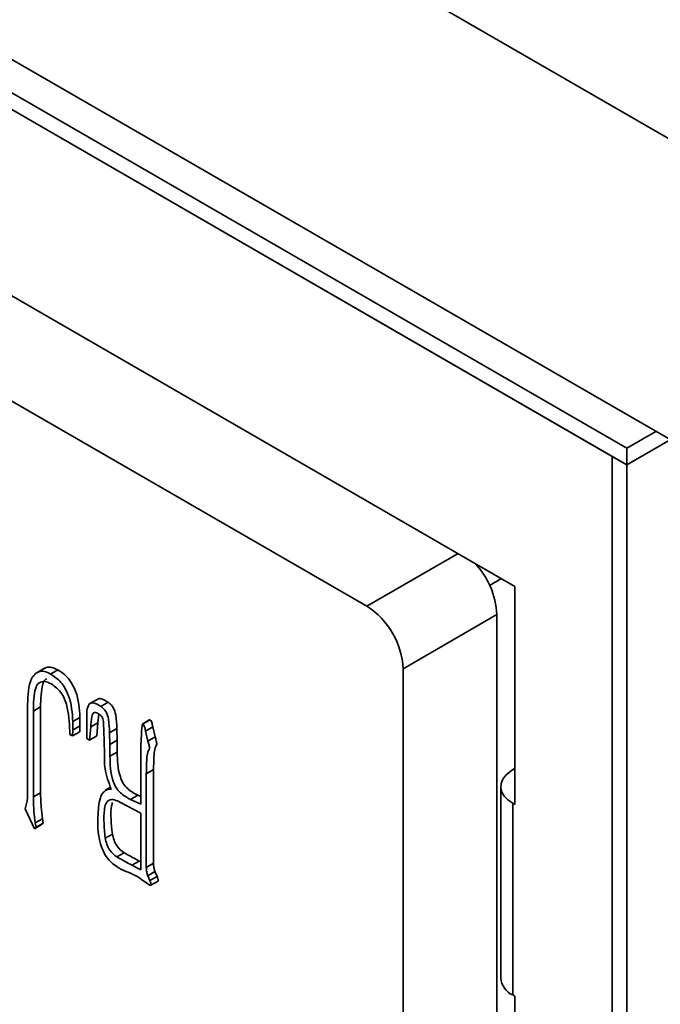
# Model space of a CAD drawing. Header units: millimetres. Extents: x 0 to 420, y 0 to 297.
# Tile 91 of 110: x 317.63 to 319.72, y 106.26 to 109.48. Entities that reach past the tile are written whole.
import ezdxf

# ---------------------------------------------------------------- set-up
doc = ezdxf.new("R2010")
doc.units = ezdxf.units.MM

msp = doc.modelspace()

# ---------------------------------------------------------------- linework, layer by layer
at = {"color": 7, "linetype": 'Continuous', "lineweight": 35}
for p, q in [((315.6996, 111.4263), (330.3603, 102.9629)), ((323.4692, 105.9611), (315.6642, 110.4668)), ((315.7468, 110.3094), (319.6124, 108.0779)), ((315.7468, 110.2549), (319.6124, 108.0234)), ((319.5652, 108.0506), (315.794, 110.2277)), ((316.1122, 109.4362), (319.247, 107.6265)), ((318.7638, 107.5616), (316.0061, 109.1536)), ((319.6124, 108.0779), (319.7074, 108.1327)), ((319.6124, 108.0234), (319.7546, 108.1055)), ((319.6124, 108.0234), (319.6124, 108.0779)), ((319.5652, 104.3672), (319.5652, 108.0506)), ((319.5652, 108.0506), (319.5652, 104.3762)), ((319.5652, 108.0506), (319.6124, 108.0234)), ((319.6124, 108.0234), (319.6124, 104.349)), ((319.2031, 107.6519), (319.1645, 107.6296)), ((319.247, 107.6265), (319.247, 106.9143)), ((319.1881, 107.5343), (318.8817, 107.3574)), ((319.1881, 105.7652), (319.1881, 107.5343)), ((317.7125, 107.3605), (317.6831, 107.3435)), ((317.7302, 107.3402), (317.7537, 107.3538)), ((318.8817, 105.5883), (318.8817, 107.3574)), ((317.6549, 106.9671), (317.6549, 107.2403)), ((317.6739, 107.2192), (317.6975, 107.2328)), ((317.6975, 107.2328), (317.6975, 106.9525)), ((317.8863, 107.2596), (317.8568, 107.2426)), ((317.8945, 107.2344), (317.9181, 107.248)), ((317.6739, 107.2192), (317.6739, 106.9389)), ((317.8879, 107.2087), (317.8848, 107.181)), ((317.8027, 107.1847), (317.8263, 107.1983)), ((317.8027, 107.1847), (317.8027, 107.1574)), ((317.8027, 107.1574), (317.8263, 107.171)), ((317.8263, 107.171), (317.8257, 107.1517)), ((317.8263, 107.1983), (317.8263, 107.171)), ((317.849, 107.1298), (317.849, 107.1847)), ((317.8612, 107.1674), (317.8578, 107.1247)), ((317.8612, 107.1674), (317.8848, 107.181)), ((317.8848, 107.181), (317.8814, 107.1383)), ((318.0547, 107.1917), (318.0311, 107.1781)), ((318.0321, 107.1776), (318.0557, 107.1912)), ((318.0402, 107.1541), (318.0638, 107.1677)), ((318.0638, 107.1677), (318.072, 107.1348)), ((317.8021, 107.1381), (317.7932, 107.1432)), ((317.8027, 107.1574), (317.8021, 107.1381)), ((317.8021, 107.1381), (317.8257, 107.1517)), ((317.8578, 107.1247), (317.8814, 107.1383)), ((317.9059, 107.0813), (317.9039, 107.1553)), ((317.9229, 107.1483), (317.9465, 107.1619)), ((317.9229, 107.1483), (317.9236, 107.1103)), ((317.9465, 107.1619), (317.9472, 107.1239)), ((318.0402, 107.1541), (318.0484, 107.1212)), ((318.0484, 107.1212), (318.072, 107.1348)), ((317.8578, 107.1247), (317.849, 107.1298)), ((317.9236, 107.1103), (317.9472, 107.1239)), ((317.9236, 107.1103), (317.9243, 107.0715)), ((317.9472, 107.1239), (317.9479, 107.0851)), ((317.9243, 107.0715), (317.9479, 107.0851)), ((318.0247, 106.915), (318.0247, 107.0997)), ((318.043, 107.0147), (318.0665, 107.0283)), ((318.043, 107.0147), (318.043, 106.7086)), ((318.0665, 107.0283), (318.0665, 106.7222)), ((319.2307, 107.0212), (319.247, 107.0328)), ((317.6739, 106.9389), (317.6975, 106.9525)), ((317.9259, 106.9709), (317.909, 106.9611)), ((317.9182, 106.9639), (317.9283, 106.9627)), ((317.9914, 106.931), (318.015, 106.9446)), ((318.015, 106.9446), (318.0247, 106.94)), ((319.2009, 106.9727), (319.2009, 106.3467)), ((318.0253, 106.8856), (317.9582, 106.9212)), ((317.9914, 106.931), (318.0247, 106.915)), ((319.24, 106.9183), (319.24, 106.2923)), ((319.247, 106.9143), (319.24, 106.9183)), ((317.6773, 106.8351), (317.6475, 106.9001)), ((318.0247, 106.7012), (318.0253, 106.8856)), ((317.6773, 106.8351), (317.7009, 106.8487)), ((317.68, 106.854), (317.7036, 106.8676)), ((317.68, 106.854), (317.6827, 106.8399)), ((317.6827, 106.8399), (317.7063, 106.8535)), ((317.7063, 106.8535), (317.7009, 106.8487)), ((317.7036, 106.8676), (317.7063, 106.8535)), ((317.6827, 106.8399), (317.6773, 106.8351)), ((317.9087, 106.8041), (317.9322, 106.8177)), ((317.9466, 106.7431), (317.9702, 106.7567)), ((317.9961, 106.716), (318.0197, 106.7296)), ((318.0197, 106.7296), (318.0248, 106.727)), ((318.043, 106.7086), (318.0665, 106.7222)), ((318.0178, 106.6769), (317.9914, 106.6899)), ((317.9961, 106.716), (318.0247, 106.7012)), ((318.0477, 106.6816), (318.0712, 106.6952)), ((318.0712, 106.6952), (318.0781, 106.6796)), ((318.0321, 106.6664), (318.0178, 106.6769)), ((318.0464, 106.6565), (318.0321, 106.6664)), ((318.0477, 106.6816), (318.0545, 106.666)), ((318.0545, 106.666), (318.0781, 106.6796)), ((318.0577, 106.6504), (318.0813, 106.664)), ((319.24, 106.2923), (319.247, 106.2882)), ((319.247, 106.2882), (319.247, 105.5579))]:
    msp.add_line(p, q, dxfattribs=at)
at = {"color": 8, "linetype": 'Continuous', "lineweight": 35}
msp.add_line((318.7638, 107.5616), (319.0617, 107.7335), dxfattribs=at)
at = {"color": 7, "linetype": 'Continuous', "lineweight": 35, "flags": 128}
msp.add_lwpolyline([(319.24, 106.9183), (319.2244, 106.9291), (319.2125, 106.9414), (319.2046, 106.9548), (319.2011, 106.9687), (319.2021, 106.9828), (319.2075, 106.9965), (319.2171, 107.0095), (319.2307, 107.0212)], dxfattribs=at)
at = {"color": 7, "linetype": 'Continuous', "lineweight": 35}
for centre, radius, start, end in [((318.9303, 107.5222), 0.2581, 2.6977, 44.5023), ((318.6258, 107.3458), 0.2561, 2.6055, 57.3945), ((319.2671, 106.353), 0.0665, 185.3946, 245.9255)]:
    msp.add_arc(centre, radius, start, end, dxfattribs=at)
for points, knots in [([(317.7102, 107.3578), (317.712, 107.3591), (317.7183, 107.3637), (317.7335, 107.3636), (317.747, 107.357), (317.7537, 107.3538)], [0, 0, 0, 0, 0.1688293, 0.5848083, 1, 1, 1, 1]), ([(317.6549, 107.2403), (317.6562, 107.2714), (317.6578, 107.3102), (317.6777, 107.3399), (317.6916, 107.3492), (317.7098, 107.3502), (317.7234, 107.3435), (317.7302, 107.3402)], [0, 0, 0, 0, 0.499221, 0.624658, 0.749691, 0.874964, 1, 1, 1, 1]), ([(317.7302, 107.3402), (317.742, 107.3325), (317.7598, 107.321), (317.7782, 107.2931), (317.799, 107.2487), (317.8011, 107.2131), (317.8027, 107.1847)], [0, 0, 0, 0, 0.249127, 0.374909, 0.500932, 1, 1, 1, 1]), ([(317.7537, 107.3538), (317.7656, 107.3461), (317.7834, 107.3346), (317.8018, 107.3067), (317.8226, 107.2623), (317.8246, 107.2268), (317.8263, 107.1983)], [0, 0, 0, 0, 0.249127, 0.374909, 0.500932, 1, 1, 1, 1]), ([(317.7336, 107.3077), (317.7278, 107.3106), (317.7162, 107.3165), (317.7009, 107.3152), (317.6878, 107.3093), (317.6746, 107.2791), (317.6742, 107.2458), (317.6739, 107.2192)], [0, 0, 0, 0, 0.124731, 0.24994, 0.374782, 0.499697, 1, 1, 1, 1]), ([(317.7179, 107.3243), (317.716, 107.3235), (317.7097, 107.3208), (317.6989, 107.2916), (317.6981, 107.2589), (317.6975, 107.2328)], [0, 0, 0, 0, 0.0813124, 0.2648605, 1, 1, 1, 1]), ([(317.7932, 107.1432), (317.7923, 107.1715), (317.791, 107.2068), (317.7791, 107.2528), (317.7679, 107.2761), (317.7513, 107.2948), (317.7395, 107.3034), (317.7336, 107.3077)], [0, 0, 0, 0, 0.500111, 0.625432, 0.749735, 0.874944, 1, 1, 1, 1]), ([(317.849, 107.1847), (317.8481, 107.2044), (317.8469, 107.229), (317.8597, 107.2458), (317.874, 107.2475), (317.8863, 107.2396), (317.8945, 107.2344)], [0, 0, 0, 0, 0.50039, 0.62527, 0.750286, 1, 1, 1, 1]), ([(317.8835, 107.2577), (317.8837, 107.2579), (317.886, 107.2607), (317.8981, 107.2604), (317.9101, 107.2529), (317.9181, 107.248)], [0, 0, 0, 0, 0.025605, 0.350678, 1, 1, 1, 1]), ([(317.8945, 107.2344), (317.8976, 107.2321), (317.9037, 107.2276), (317.9145, 107.2134), (317.9221, 107.1842), (317.9226, 107.1626), (317.9229, 107.1483)], [0, 0, 0, 0, 0.1250671, 0.2497898, 0.4985935, 1, 1, 1, 1]), ([(317.9181, 107.248), (317.9211, 107.2457), (317.9273, 107.2412), (317.9381, 107.227), (317.9457, 107.1978), (317.9462, 107.1763), (317.9465, 107.1619)], [0, 0, 0, 0, 0.1250671, 0.2497898, 0.4985935, 1, 1, 1, 1]), ([(317.885, 107.2109), (317.8823, 107.2125), (317.8771, 107.2158), (317.8681, 107.2137), (317.8632, 107.1956), (317.862, 107.1787), (317.8612, 107.1674)], [0, 0, 0, 0, 0.125041, 0.249455, 0.498519, 1, 1, 1, 1]), ([(317.9039, 107.1553), (317.9038, 107.1652), (317.9035, 107.1776), (317.902, 107.1932), (317.8963, 107.2048), (317.8895, 107.2085), (317.885, 107.2109)], [0, 0, 0, 0, 0.501192, 0.628132, 0.750633, 1, 1, 1, 1]), ([(318.0247, 107.0997), (318.0254, 107.1132), (318.0266, 107.1334), (318.0276, 107.1573), (318.0288, 107.1687), (318.0298, 107.1741), (318.0305, 107.1767), (318.0308, 107.1779), (318.0313, 107.1781), (318.0316, 107.178), (318.0319, 107.1778), (318.0321, 107.1776)], [0, 0, 0, 0, 0.49973, 0.74966, 0.87428, 0.937176, 0.96776, 0.984905, 0.98848, 0.991908, 1, 1, 1, 1]), ([(318.0321, 107.1776), (318.0335, 107.1756), (318.0364, 107.1715), (318.0387, 107.1632), (318.0397, 107.1575), (318.0402, 107.1541)], [0, 0, 0, 0, 0.274086, 0.556861, 1, 1, 1, 1]), ([(318.0557, 107.1912), (318.0571, 107.1892), (318.06, 107.1851), (318.0623, 107.1768), (318.0632, 107.1711), (318.0638, 107.1677)], [0, 0, 0, 0, 0.274086, 0.556861, 1, 1, 1, 1]), ([(318.072, 107.1348), (318.0731, 107.1304), (318.0747, 107.1242), (318.0766, 107.1164), (318.0775, 107.1095), (318.0737, 107.1054), (318.0705, 107.094), (318.0675, 107.0771), (318.0673, 107.0525), (318.0668, 107.0364), (318.0665, 107.0283)], [0, 0, 0, 0, 0.106733, 0.148559, 0.190085, 0.27407, 0.339997, 0.559709, 0.779852, 1, 1, 1, 1]), ([(318.0484, 107.1212), (318.0495, 107.1168), (318.0511, 107.1106), (318.0531, 107.1028), (318.054, 107.0959), (318.0502, 107.0918), (318.0469, 107.0804), (318.0439, 107.0635), (318.0437, 107.0389), (318.0432, 107.0228), (318.043, 107.0147)], [0, 0, 0, 0, 0.106733, 0.148559, 0.190085, 0.27407, 0.339997, 0.559709, 0.779852, 1, 1, 1, 1]), ([(317.9283, 106.9627), (317.9202, 106.9859), (317.9054, 107.0278), (317.9058, 107.0648), (317.9059, 107.0813)], [0, 0, 0, 0, 0.556042, 1, 1, 1, 1]), ([(317.9243, 107.0715), (317.9247, 107.0453), (317.9252, 107.0126), (317.9429, 106.9688), (317.9636, 106.9455), (317.9803, 106.9368), (317.9914, 106.931)], [0, 0, 0, 0, 0.499757, 0.624968, 0.749523, 1, 1, 1, 1]), ([(317.9479, 107.0851), (317.9483, 107.0589), (317.9487, 107.0262), (317.9664, 106.9824), (317.9872, 106.9591), (318.0039, 106.9504), (318.015, 106.9446)], [0, 0, 0, 0, 0.499757, 0.624968, 0.749523, 1, 1, 1, 1]), ([(317.6475, 106.9001), (317.6504, 106.9115), (317.6557, 106.9319), (317.6552, 106.9563), (317.6549, 106.9671)], [0, 0, 0, 0, 0.558957, 1, 1, 1, 1]), ([(317.6975, 106.9525), (317.6978, 106.9371), (317.6983, 106.9095), (317.702, 106.8804), (317.7036, 106.8676)], [0, 0, 0, 0, 0.560138, 1, 1, 1, 1]), ([(317.885, 106.8735), (317.8861, 106.8953), (317.8876, 106.9258), (317.9012, 106.9559), (317.9126, 106.9612), (317.9182, 106.9639)], [0, 0, 0, 0, 0.560736, 0.782089, 1, 1, 1, 1]), ([(317.6739, 106.9389), (317.6742, 106.9235), (317.6747, 106.8959), (317.6784, 106.8668), (317.68, 106.854)], [0, 0, 0, 0, 0.560138, 1, 1, 1, 1]), ([(317.9582, 106.9212), (317.9516, 106.9244), (317.9385, 106.9309), (317.9201, 106.931), (317.9095, 106.9168), (317.902, 106.8763), (317.9057, 106.8362), (317.9087, 106.8041)], [0, 0, 0, 0, 0.12539, 0.250175, 0.374476, 0.499852, 1, 1, 1, 1]), ([(317.9322, 106.9205), (317.9313, 106.917), (317.9241, 106.8878), (317.9284, 106.8505), (317.9322, 106.8177)], [0, 0, 0, 0, 0.119315, 1, 1, 1, 1]), ([(317.9914, 106.6899), (317.9716, 106.6974), (317.9441, 106.708), (317.9111, 106.7435), (317.8836, 106.799), (317.8844, 106.8408), (317.885, 106.8735)], [0, 0, 0, 0, 0.314879, 0.437896, 0.560944, 1, 1, 1, 1]), ([(317.9322, 106.8177), (317.9337, 106.8112), (317.9366, 106.7981), (317.9483, 106.7735), (317.9619, 106.7631), (317.9702, 106.7567)], [0, 0, 0, 0, 0.281801, 0.561527, 1, 1, 1, 1]), ([(317.9087, 106.8041), (317.9101, 106.7976), (317.9131, 106.7845), (317.9248, 106.7599), (317.9383, 106.7495), (317.9466, 106.7431)], [0, 0, 0, 0, 0.281801, 0.561527, 1, 1, 1, 1]), ([(317.9702, 106.7567), (317.9794, 106.7516), (317.996, 106.7424), (318.0125, 106.7335), (318.0197, 106.7296)], [0, 0, 0, 0, 0.5599886, 1, 1, 1, 1]), ([(317.9466, 106.7431), (317.9559, 106.738), (317.9724, 106.7288), (317.9889, 106.7199), (317.9961, 106.716)], [0, 0, 0, 0, 0.5599886, 1, 1, 1, 1]), ([(318.0665, 106.7222), (318.0667, 106.7174), (318.0669, 106.7088), (318.0699, 106.6994), (318.0712, 106.6952)], [0, 0, 0, 0, 0.560577, 1, 1, 1, 1]), ([(318.043, 106.7086), (318.0431, 106.7038), (318.0434, 106.6952), (318.0464, 106.6858), (318.0477, 106.6816)], [0, 0, 0, 0, 0.560577, 1, 1, 1, 1]), ([(318.0545, 106.666), (318.0556, 106.6633), (318.0572, 106.6592), (318.0582, 106.6546), (318.0585, 106.6521), (318.0582, 106.6505), (318.057, 106.65), (318.055, 106.6506), (318.0514, 106.6526), (318.0484, 106.655), (318.0464, 106.6565)], [0, 0, 0, 0, 0.2501246, 0.389052, 0.4454597, 0.499464, 0.5624155, 0.6249316, 0.7505885, 1, 1, 1, 1]), ([(318.0781, 106.6796), (318.0791, 106.6769), (318.0807, 106.6728), (318.0817, 106.6682), (318.082, 106.6657), (318.0819, 106.6643), (318.0814, 106.6642), (318.0812, 106.6641)], [0, 0, 0, 0, 0.4761699, 0.7406503, 0.8480353, 0.950845, 1, 1, 1, 1])]:
    msp.add_open_spline(points, degree=3, knots=knots, dxfattribs=at)

doc.saveas('drawing.dxf')
